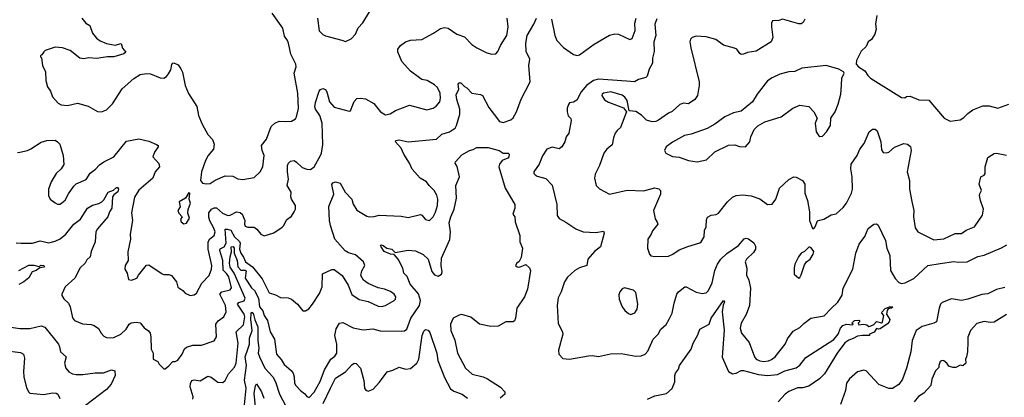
# Model space of a CAD drawing. Extents: x 2199565 to 2323334, y 894172 to 1018966.
# Tile 186 of 256: x 2232853 to 2240717, y 975851 to 978872. Entities that reach past the tile are written whole.
import ezdxf

# ---------------------------------------------------------------- set-up
doc = ezdxf.new("R2010")
doc.units = 0

msp = doc.modelspace()

# ---------------------------------------------------------------- linework, layer by layer
at = {"layer": '0CON10XD'}
for points in [[(2232825, 977085.5), (2232864.5, 977084.5), (2232955, 977084.6), (2233015, 977102.5), (2233086.7, 977086.7), (2233135, 977100), (2233175, 977119.1), (2233220, 977155), (2233285, 977236.2), (2233339.4, 977275), (2233394, 977365), (2233435, 977389.2), (2233485, 977401.9), (2233508.8, 977415), (2233525, 977430), (2233558.8, 977491.2), (2233602.4, 977507.6), (2233625, 977528.6), (2233635, 977528.2), (2233641.8, 977515), (2233636.5, 977495), (2233605, 977469.6), (2233595, 977454), (2233587.7, 977365), (2233568.8, 977335), (2233556.2, 977293.8), (2233475, 977198.6), (2233461.8, 977175), (2233455.5, 977094.5), (2233423.1, 977016.9), (2233415.8, 976975), (2233388.1, 976951.9), (2233375.7, 976925), (2233335, 976885.8), (2233292.9, 976805), (2233215, 976733.8), (2233188.8, 976675), (2233188.8, 976665), (2233205, 976640), (2233243.4, 976603.4), (2233255.6, 976575), (2233275, 976487.5), (2233291.2, 976465), (2233355, 976440), (2233424.5, 976434.5), (2233446.3, 976426.3), (2233482.6, 976402.6), (2233502.9, 976365), (2233525, 976340), (2233545, 976330), (2233575, 976325.8), (2233605, 976329.4), (2233660, 976355), (2233704.2, 976395), (2233727.5, 976435), (2233743.7, 976446.3), (2233785, 976452.5), (2233815, 976446), (2233847.3, 976407.3), (2233882.4, 976382.4), (2233895.7, 976365), (2233901.4, 976335), (2233902, 976235), (2233920, 976205), (2233920, 976155), (2233956.4, 976136.4), (2233967.5, 976115), (2234005, 976080), (2234015, 976080), (2234045, 976103.3), (2234075, 976136.7), (2234095, 976136.7), (2234115, 976148.8), (2234151.4, 976195), (2234170, 976240), (2234185, 976252.5), (2234235, 976268.6), (2234305, 976267.5), (2234407, 976303), (2234424.1, 976335.9), (2234419.4, 976435), (2234437.8, 976462.2), (2234484.3, 976495), (2234501.1, 976535), (2234496.9, 976585), (2234451.1, 976675), (2234466.5, 976693.5), (2234535, 976711.5), (2234544.6, 976725.4), (2234524.3, 976815), (2234505, 976842.6), (2234476.9, 976866.9), (2234475.8, 976945), (2234451.4, 977025), (2234455, 977040), (2234485, 977055.7), (2234501.2, 977085), (2234492.9, 977195), (2234513.8, 977196.2), (2234538.8, 977188.8), (2234568.1, 977135), (2234608.4, 977098.4), (2234613.1, 977085), (2234609.7, 977035), (2234619.2, 977005), (2234641.5, 976971.5), (2234656.2, 976935), (2234711.1, 976895), (2234788.5, 976798.5), (2234845, 976685.7), (2234895, 976670.5), (2234935, 976650), (2234997.3, 976647.3), (2235025, 976636.2), (2235071.2, 976595), (2235115, 976542.5), (2235135, 976543.8), (2235161.2, 976558.8), (2235192.5, 976595), (2235248.3, 976681.7), (2235268.2, 976735), (2235270.6, 976839.4), (2235345, 976872.5), (2235365, 976872.5), (2235428.8, 976825), (2235477.7, 976747.7), (2235504.5, 976674.5), (2235565, 976634.4), (2235635, 976618), (2235715, 976581.1), (2235745, 976577.8), (2235775, 976584.4), (2235843.8, 976625), (2235853.9, 976636.1), (2235857.5, 976655), (2235843.8, 976675), (2235815, 976697.5), (2235765.6, 976715.6), (2235715, 976727.5), (2235635, 976762), (2235598.3, 976788.3), (2235578.8, 976825), (2235586.1, 976863.9), (2235609.4, 976905), (2235598.1, 976935), (2235535, 976991.5), (2235477.8, 977007.8), (2235452.8, 977022.8), (2235370, 977115), (2235334.7, 977225), (2235327.8, 977265), (2235322.9, 977377.1), (2235361.4, 977475), (2235346.1, 977553.9), (2235355, 977565.7), (2235375, 977574.4), (2235411.2, 977565), (2235452, 977492), (2235505.6, 977435), (2235517.5, 977395), (2235545, 977348.8), (2235625, 977298.8), (2235645, 977293.8), (2235685, 977297.1), (2235725, 977307.8), (2235900.9, 977300.9), (2235955, 977288.6), (2236055, 977312), (2236065, 977308.8), (2236095, 977273.8), (2236125, 977266.2), (2236155, 977294), (2236175, 977331.2), (2236189.1, 977385), (2236192.1, 977435), (2236185, 977466.7), (2236164.2, 977505), (2236122.5, 977545), (2236101.2, 977575), (2236051.4, 977605), (2235987.8, 977675), (2235966.5, 977725), (2235920.4, 977795), (2235898.5, 977845), (2235855.7, 977895), (2235856, 977905), (2235885, 977910), (2235955, 977894.5), (2236183, 977917), (2236225, 977955.7), (2236285.4, 977974.6), (2236310.7, 977989.3), (2236330, 978005), (2236341.4, 978025), (2236367.5, 978115), (2236368.5, 978155), (2236345, 978234), (2236338.1, 978271.9), (2236361.2, 978315), (2236353.8, 978356.2), (2236363, 978367), (2236375, 978366.7), (2236405, 978336.7), (2236425, 978327.5), (2236464.4, 978284.4), (2236533.7, 978273.7), (2236550, 978265), (2236600.1, 978170.1), (2236685, 978058.1), (2236715, 978050), (2236775, 978071.1), (2236794, 978086), (2236820.5, 978135), (2236857.8, 978235), (2236928.9, 978375), (2236920, 978505), (2236926.2, 978555), (2236897.4, 978617.4), (2236894.5, 978684.5), (2236905.8, 978745), (2236959.5, 978835), (2236980.6, 978885)], [(2232941.8, 977838.2), (2233025, 977892.9), (2233070, 977905), (2233135, 977906.9), (2233155.5, 977895.5), (2233172.5, 977875), (2233200, 977785), (2233206.1, 977713.9), (2233185, 977677.5), (2233145, 977642.5), (2233103.8, 977575), (2233083.8, 977515), (2233083.3, 977465), (2233096.7, 977436.7), (2233135, 977406.7), (2233155, 977396.2), (2233175, 977396.2), (2233215, 977428.8), (2233241.3, 977478.7), (2233285, 977540.8), (2233305, 977557.5), (2233385, 977593.3), (2233415, 977643.3), (2233459.2, 977675), (2233490.5, 977709.5), (2233525, 977735.6), (2233605.3, 977774.7), (2233705, 977901.2), (2233805, 977917.5), (2233885, 977899.2), (2233945, 977872.5), (2233957.5, 977865), (2233960, 977855), (2233928.8, 977811.2), (2233916.7, 977775), (2233965, 977722.5), (2233970, 977695), (2233935.8, 977655), (2233917.5, 977605), (2233805, 977508.1), (2233768.5, 977451.5), (2233745.7, 977325.7), (2233754, 977265), (2233735.9, 977155.9), (2233737.1, 977115), (2233715.8, 977015), (2233720, 976945), (2233694, 976905), (2233693.8, 976875), (2233710, 976845), (2233723, 976793), (2233747, 976787), (2233788.8, 976805), (2233801.2, 976828.8), (2233865, 976908.8), (2233885, 976912), (2233989.7, 976839.7), (2234005, 976832.5), (2234045, 976832.5), (2234065.6, 976825.6), (2234104, 976775), (2234115, 976732.5), (2234155, 976706.2), (2234175, 976684), (2234213.8, 976666.2), (2234245, 976670), (2234263.8, 976685), (2234307.1, 976765), (2234367.1, 976825), (2234383.7, 976876.3), (2234386.4, 976905), (2234357.5, 977035), (2234358.8, 977095), (2234370.6, 977119.4), (2234406.2, 977145), (2234413.4, 977175), (2234404.7, 977205), (2234371.7, 977261.7), (2234363.2, 977293.2), (2234362.5, 977327.5), (2234385, 977355.4), (2234405, 977366), (2234425, 977365.4), (2234473.5, 977325), (2234515, 977306), (2234535, 977308.7), (2234583.8, 977333.8), (2234615, 977328.5), (2234629.1, 977315), (2234650.8, 977265), (2234647.5, 977235), (2234655, 977220.8), (2234675, 977211.1), (2234725, 977213.3), (2234746.9, 977196.9), (2234780, 977155), (2234805, 977143.3), (2234883.9, 977166.1), (2234947.9, 977212.1), (2234961.2, 977225), (2234985, 977270), (2235025, 977300), (2235046, 977335), (2235056, 977355), (2235055.6, 977385.6), (2235024.2, 977435), (2235019.2, 977455), (2235022.3, 977492.3), (2234990, 977545), (2235000, 977595), (2234990.5, 977655), (2234991.9, 977705), (2235000, 977725), (2235015, 977738.8), (2235045, 977744.2), (2235065, 977732.9), (2235109.4, 977689.4), (2235145, 977675.6), (2235175.8, 977674.2), (2235205, 977694), (2235256.4, 977785), (2235264.5, 977805), (2235274.5, 977874.5), (2235270, 978045), (2235250.8, 978105), (2235215.5, 978155), (2235210, 978175), (2235215, 978210), (2235245, 978300), (2235255, 978312.9), (2235275, 978322.5), (2235295, 978314.3), (2235306.9, 978295), (2235328.6, 978215), (2235365, 978171.4), (2235485, 978140), (2235496.1, 978143.9), (2235508.3, 978178.3), (2235523.1, 978216.9), (2235545, 978241.2), (2235575, 978244), (2235615, 978238), (2235680.3, 978200.3), (2235735.8, 978135), (2235775, 978110), (2235811.7, 978118.3), (2235855, 978144.2), (2235965, 978188), (2236105, 978151.8), (2236155, 978164.5), (2236178.9, 978181.1), (2236207.5, 978215), (2236214.6, 978245), (2236210.4, 978285), (2236189.1, 978329.1), (2236165, 978351.5), (2236108, 978385), (2236065, 978394.3), (2236045.4, 978405.4), (2235975, 978458.6), (2235905, 978536.2), (2235872, 978615), (2235874.2, 978635.8), (2235894.4, 978665.6), (2235934.4, 978695.6), (2235975, 978709.2), (2236065, 978714.4), (2236156.7, 978763.3), (2236215, 978800), (2236245, 978808.6), (2236275, 978804.3), (2236345, 978756), (2236404.4, 978734.4), (2236465, 978674), (2236505, 978646), (2236585, 978607.5), (2236625, 978596.7), (2236655, 978597.5), (2236672.3, 978617.7), (2236692.5, 978665), (2236743.9, 978746.1), (2236753.6, 978815), (2236746.7, 978885)], [(2233348, 978885), (2233382, 978845), (2233414, 978825), (2233434.2, 978765), (2233466.2, 978725), (2233495, 978702.5), (2233545, 978680.8), (2233615, 978668), (2233662.5, 978682.5), (2233674.3, 978644.3), (2233699.3, 978610.7), (2233685, 978598.8), (2233605, 978573.8), (2233555, 978573.8), (2233465, 978562), (2233405, 978566), (2233365, 978558.8), (2233334.3, 978564.3), (2233255, 978624), (2233195, 978646.2), (2233135, 978651.2), (2233056.1, 978623.9), (2233046.1, 978613.9), (2233030, 978590), (2233020, 978585), (2233020, 978575), (2233027.5, 978567.5), (2233034.4, 978504.4), (2233058, 978455), (2233061.9, 978385), (2233075.9, 978335.9), (2233099.5, 978299.5), (2233114.2, 978254.2), (2233161.2, 978205), (2233185, 978190.8), (2233235, 978184.3), (2233315, 978204), (2233398.8, 978178.8), (2233475, 978136.7), (2233505, 978133.8), (2233545, 978151.2), (2233592.7, 978197.3), (2233672.2, 978317.8), (2233765, 978402.2), (2233815, 978432.2), (2233865, 978440), (2233897.6, 978437.6), (2233975, 978407.5), (2234005, 978404), (2234025, 978416), (2234042.6, 978437.4), (2234058.9, 978471.1), (2234067.6, 978512.4), (2234075, 978523.8), (2234085, 978526.7), (2234119.5, 978509.5), (2234139.5, 978479.5), (2234152.3, 978452.3), (2234174.4, 978344.4), (2234200.3, 978280.3), (2234267.2, 978177.2), (2234281.4, 978105), (2234310.6, 978035), (2234355, 977953.3), (2234392.3, 977912.3), (2234405.9, 977875.9), (2234400, 977835), (2234359.2, 977785), (2234336, 977745), (2234306.2, 977655), (2234297.5, 977585), (2234313, 977563), (2234345, 977557.5), (2234375, 977561.2), (2234415, 977587.5), (2234495, 977621.4), (2234555, 977619.2), (2234595, 977598), (2234635, 977592), (2234725, 977610), (2234774.2, 977655), (2234795.7, 977695), (2234804.3, 977785), (2234788.6, 977825), (2234784.3, 977865), (2234824, 977915), (2234862.4, 978017.6), (2234891.2, 978045), (2234925, 978060), (2234975, 978056.2), (2235025, 978061.2), (2235055, 978078.8), (2235065, 978093.3), (2235078.7, 978161.3), (2235074.5, 978285), (2235044.3, 978445), (2235061.4, 978495), (2235058.9, 978515), (2235018.9, 978595), (2235000, 978685), (2234993.1, 978705), (2234968.8, 978738.8), (2234955.7, 978805), (2234870, 978925)], [(2235230.8, 978885), (2235245, 978782.5), (2235272.7, 978752.7), (2235295, 978743.8), (2235425, 978709.2), (2235455, 978696), (2235500.5, 978719.5), (2235535, 978756.7), (2235555, 978806.7), (2235594.3, 978845.7), (2235646, 978935)], [(2237099.4, 978875), (2237126.7, 978745), (2237142.2, 978705), (2237195, 978648), (2237275, 978594), (2237305, 978584), (2237325, 978591.2), (2237440.6, 978675), (2237565, 978748.8), (2237605, 978757.5), (2237635, 978756.4), (2237725, 978714.3), (2237745, 978721.2), (2237769.4, 978785), (2237766.5, 978843.5), (2237775.5, 978885)], [(2239700, 978905), (2239688.8, 978835), (2239693.3, 978795), (2239683.3, 978755), (2239657.7, 978712.3), (2239630, 978695), (2239615, 978657.5), (2239575, 978620), (2239536.7, 978545), (2239533.3, 978515), (2239552.5, 978495), (2239603.9, 978463.9), (2239626.2, 978425), (2239648.8, 978405), (2239895, 978248.6), (2239923, 978247), (2239935, 978258), (2239965, 978259.5), (2240035, 978231.2), (2240115, 978228.8), (2240235.8, 978085), (2240285, 978059.2), (2240365, 978070.8), (2240395, 978089.4), (2240425, 978121.1), (2240465, 978150.8), (2240545, 978181.4), (2240595, 978181.4), (2240665, 978163.8), (2240752.5, 978195)], [(2237940.5, 978879.5), (2237927.1, 978835), (2237933.3, 978745), (2237917.1, 978695), (2237921.7, 978618.3), (2237907.1, 978565), (2237906, 978525), (2237880, 978475), (2237865, 978420), (2237855, 978410), (2237795.7, 978394.3), (2237762.5, 978375), (2237699.6, 978379.6), (2237475, 978395.7), (2237435.6, 978384.4), (2237381.2, 978345), (2237336.9, 978295), (2237302.7, 978227.3), (2237275, 978212), (2237245, 978205.8), (2237235, 978194), (2237226.2, 978165), (2237225.4, 978135), (2237233.8, 978103.8), (2237255, 978080), (2237256.9, 978065), (2237240, 977965), (2237218.8, 977935), (2237206.7, 977895), (2237182.5, 977855), (2237161.2, 977838.8), (2237105, 977852.9), (2237062, 977835), (2237028.6, 977781.4), (2237002.9, 977715), (2236960, 977655), (2236960.5, 977640.5), (2236969.7, 977629.7), (2236985, 977620), (2237055, 977600), (2237105, 977547.5), (2237144.3, 977394.3), (2237145.7, 977305), (2237161.1, 977281.1), (2237215, 977253.3), (2237295, 977198.9), (2237353.8, 977173.8), (2237455, 977168.9), (2237515, 977180), (2237522, 977165), (2237492, 977055), (2237442.8, 977017.2), (2237390.8, 976955), (2237383.3, 976905), (2237325, 976885.7), (2237286.2, 976865), (2237228.7, 976811.3), (2237204, 976775), (2237177.5, 976695), (2237153.3, 976646.7), (2237144.5, 976585), (2237152.7, 976442.7), (2237187.3, 976375), (2237190, 976355), (2237157, 976227), (2237160, 976195), (2237190.5, 976160.5), (2237245, 976156.2), (2237395, 976184), (2237425, 976186), (2237475, 976177.5), (2237572, 976198), (2237657.7, 976202.3), (2237775, 976180), (2237817.6, 976182.4), (2237848.8, 976195), (2237869.3, 976220.7), (2237912.8, 976317.2), (2237952, 976355), (2237974.2, 976395), (2238015.4, 976434.6), (2238040, 976475), (2238063.1, 976525), (2238079.4, 976605), (2238102.2, 976675), (2238115, 976695.8), (2238165, 976734.2), (2238175, 976734.3), (2238255, 976692.7), (2238305, 976681.8), (2238335, 976685.7), (2238355, 976705.8), (2238385, 976765.8), (2238405.6, 976864.4), (2238426, 976915), (2238453.8, 976955), (2238499.6, 977000.4), (2238592.9, 977065), (2238640.5, 977119.5), (2238655, 977123.8), (2238675, 977118), (2238716.9, 977086.9), (2238731.1, 977061.1), (2238730.8, 977035), (2238715, 977010), (2238658.6, 976955), (2238648, 976935), (2238660.6, 976885), (2238659.1, 976829.1), (2238677.5, 976787.5), (2238690.6, 976725), (2238681.9, 976585), (2238656.2, 976513.8), (2238616.5, 976445), (2238606.7, 976405), (2238618.1, 976365), (2238678.3, 976288.3), (2238722.2, 976175), (2238735.8, 976155), (2238765, 976142.1), (2238795, 976138.2), (2238835, 976141.8), (2238857.4, 976152.6), (2238885.7, 976175), (2238966.7, 976275), (2238985, 976320), (2239030.9, 976379.1), (2239085, 976408.8), (2239115, 976442.5), (2239172, 976485), (2239277, 976503), (2239335, 976560.5), (2239388.8, 976611.2), (2239421.7, 976668.3), (2239430, 976725), (2239507.5, 976875), (2239532.5, 977005), (2239558.8, 977075), (2239602.4, 977137.6), (2239629.5, 977200.5), (2239674.2, 977235.8), (2239695, 977238), (2239708.7, 977228.7), (2239766.9, 977105), (2239778.1, 977045), (2239802.9, 976985), (2239807.3, 976865), (2239845, 976800.8), (2239875, 976768.6), (2239895, 976761.1), (2239925, 976767.1), (2239995, 976801.1), (2240106.2, 976905), (2240205, 976922.3)], [(2239123.8, 978875), (2239111.7, 978848.3), (2239095, 978838.8), (2239075, 978837.5), (2238945, 978876), (2238915, 978864), (2238866.4, 978863.6), (2238858.8, 978845), (2238858.8, 978815), (2238868.8, 978728.8), (2238855, 978694), (2238735, 978620.8), (2238665, 978608.6), (2238635, 978595.8), (2238615, 978594), (2238605, 978600), (2238580, 978635), (2238562.5, 978645), (2238475, 978668), (2238412.7, 978712.7), (2238335.8, 978735.8), (2238255, 978740), (2238225, 978730), (2238210, 978715), (2238204.2, 978695), (2238213.8, 978646.2), (2238278.8, 978375), (2238281.2, 978345), (2238265.7, 978265), (2238245.5, 978234.5), (2238195, 978199.2), (2238155, 978202.9), (2238125, 978194.2), (2238065, 978138.6), (2238035, 978124.4), (2237955, 978067.8), (2237935, 978058.2), (2237904.6, 978055.4), (2237858, 978068), (2237818.8, 978108.8), (2237775, 978136), (2237721.7, 978141.7), (2237704, 978225), (2237685, 978252), (2237665, 978268.1), (2237575, 978295.4), (2237515, 978284.3), (2237504.5, 978275.5), (2237503.1, 978265), (2237525, 978231.4), (2237555, 978211.4), (2237676.2, 978166.2), (2237700, 978135), (2237650.6, 978009.4), (2237625.7, 977985), (2237609.4, 977965), (2237594.6, 977925.4), (2237585, 977870), (2237542, 977835), (2237518, 977805), (2237484.4, 977705.6), (2237449.2, 977635), (2237444.2, 977605), (2237456.2, 977545), (2237485, 977518.8), (2237565, 977476.2), (2237705, 977507.1), (2237835, 977502.9), (2237925, 977527.5), (2237958.8, 977518.8), (2237970, 977505), (2237970, 977475), (2237915.8, 977345), (2237927.7, 977277.7), (2237945, 977252.5), (2237948.8, 977235), (2237906.4, 977183.6), (2237897.5, 977155), (2237870, 977115), (2237866, 977045), (2237883.8, 976995), (2237895, 976983.8), (2237927.7, 976977.7), (2238035, 976980.8), (2238070, 976995), (2238120.3, 977029.7), (2238188.3, 977058.3), (2238285, 977086.2), (2238296.7, 977095), (2238320, 977135), (2238323.6, 977185), (2238335.6, 977215), (2238339.3, 977270.7), (2238347.8, 977292.2), (2238375, 977308.6), (2238415.6, 977314.4), (2238433.8, 977325), (2238505.4, 977414.6), (2238547.4, 977452.6), (2238575, 977464.4), (2238625, 977470), (2238695, 977462.2), (2238765, 977438.6), (2238825, 977394.4), (2238862.5, 977395), (2238892.9, 977435), (2238922.5, 977525), (2238995, 977594), (2239035, 977613.8), (2239055, 977612.5), (2239106.1, 977586.1), (2239123.3, 977555), (2239124, 977485), (2239144.1, 977424.1), (2239161.2, 977335), (2239162, 977265), (2239185, 977200), (2239195, 977200), (2239206.7, 977215), (2239225, 977262.5), (2239245, 977267.5)], [(2238265, 977733.8), (2238339.7, 977750.3), (2238405, 977813.8), (2238515, 977868), (2238565, 977871.2), (2238603, 977857), (2238650, 977855), (2238683.3, 977895), (2238693.3, 977935), (2238717.9, 977992.1), (2238748.3, 978021.7), (2238805.7, 978054.3), (2238935, 978094), (2239028.8, 978165), (2239085, 978188.6), (2239155, 978176.7), (2239196.2, 978135), (2239221.2, 978085), (2239205.8, 978044.2), (2239213.3, 977975), (2239235, 977942), (2239245, 977936), (2239265, 977940), (2239298, 977975), (2239328.8, 978025), (2239331.2, 978085), (2239365.7, 978134.3), (2239390.8, 978195), (2239410.8, 978275), (2239417.5, 978347.5), (2239418.6, 978405), (2239437.5, 978445), (2239432.5, 978455), (2239395, 978476), (2239295, 978505.5), (2239100, 978485), (2239045, 978457.5), (2238995, 978454.5), (2238925, 978435.6), (2238863.1, 978406.9), (2238825, 978381.4), (2238742.8, 978277.2), (2238705, 978213.8), (2238615, 978141.2), (2238555, 978125.8), (2238485, 978094.3), (2238405, 978035.6), (2238345, 978002.5), (2238215, 977955.6), (2238163.9, 977946.1), (2238068.2, 977891.8), (2238015.9, 977854.1), (2238003.8, 977825), (2238015, 977803.3), (2238067.7, 977777.7), (2238121.2, 977771.2), (2238195, 977746), (2238265, 977733.8)], [(2239245, 977267.5), (2239275, 977276.7), (2239335, 977310), (2239375, 977317.5), (2239431.2, 977368.8), (2239456.4, 977403.6), (2239497.1, 977482.9), (2239504.5, 977515.5), (2239501.5, 977615), (2239490.9, 977679.1), (2239494.5, 977715), (2239541.1, 977785), (2239563.6, 977836.4), (2239598.7, 977881.3), (2239638.8, 977975), (2239665, 977996.7), (2239685, 977996.7), (2239701.7, 977981.7), (2239731.9, 977895), (2239735, 977830), (2239749.3, 977809.3), (2239775, 977806.2), (2239795, 977812), (2239839.1, 977850.9), (2239915, 977881.2), (2239945, 977876), (2239966.8, 977856.8), (2239972, 977825), (2239941.2, 977655), (2239960, 977585), (2239958.6, 977515), (2239978.5, 977418.5), (2239994, 977345), (2239991.8, 977295), (2240006, 977206), (2240027.5, 977175), (2240155, 977110), (2240235, 977119.4), (2240325, 977162), (2240375, 977162.5), (2240411.7, 977188.3), (2240478.8, 977215), (2240542.1, 977307.9), (2240550.8, 977355), (2240525.8, 977425), (2240520, 977465), (2240521.1, 977478.9), (2240536.2, 977505), (2240517.1, 977555), (2240530, 977615), (2240555, 977628.8), (2240565, 977642.5), (2240564.4, 977695), (2240585, 977770), (2240635, 977801.2), (2240653.6, 977803.6), (2240735, 977788.8)], [(2232835, 977810), (2232855, 977812.9), (2232915, 977825.7), (2232941.8, 977838.2)], [(2234236.4, 975835), (2234237.5, 975855), (2234215.4, 975935), (2234217.5, 975962.5), (2234228, 975985), (2234245, 975991.9), (2234295, 975983.5), (2234355, 976020.5), (2234381.7, 976011.7), (2234435, 975972.1), (2234475, 975968.1), (2234493.1, 975985), (2234520.1, 976039.9), (2234568.3, 976091.7), (2234582.8, 976125), (2234597.5, 976285), (2234583.1, 976375), (2234639.3, 976430.8), (2234650, 976495), (2234646.9, 976515), (2234593.2, 976596.7), (2234601.8, 976608.2), (2234645, 976622.8), (2234653, 976645), (2234565.3, 976845), (2234532.8, 976892.8), (2234528.3, 976925), (2234532.8, 976975), (2234544.2, 977015), (2234540.6, 977055), (2234557.4, 977057.4), (2234565.6, 977045), (2234566.6, 977005), (2234588.6, 976945), (2234594.4, 976895), (2234618, 976868), (2234655, 976866.7), (2234661.5, 976861.5), (2234653.5, 976805), (2234705, 976727.8), (2234728.8, 976705), (2234759.5, 976645), (2234768.1, 976575), (2234793.7, 976543.7), (2234806.2, 976505), (2234831.9, 976465), (2234852.3, 976375), (2234887.5, 976315), (2234903.8, 976195), (2234942.2, 976152.2), (2234965, 976113.6), (2235021.2, 976065), (2235036.2, 976045), (2235045.4, 976015), (2235046.5, 975965), (2235057.8, 975945), (2235095, 975904.4), (2235129.7, 975879.7), (2235146.1, 975856.1), (2235165, 975850), (2235205, 975892), (2235252.8, 975977.2), (2235288.1, 976071.9), (2235339.2, 976155), (2235370, 976180), (2235385.8, 976205), (2235386.9, 976275), (2235370.5, 976345), (2235380.9, 976399.1), (2235406.2, 976445), (2235435, 976448.6), (2235515, 976407.9), (2235595, 976391.8), (2235672.1, 976397.9), (2235731.7, 976381.7), (2235905, 976380), (2235925, 976381.9), (2235945, 976396), (2235978.2, 976485), (2236046.1, 976585), (2236055.3, 976625), (2236038.2, 976678.2), (2235970.9, 976755), (2235948, 976818), (2235922, 976845), (2235912.9, 976885), (2235876.3, 976956.3), (2235844.2, 976994.2), (2235815, 976996.2), (2235765, 977017.2), (2235739.3, 977055), (2235734.8, 977065.2), (2235740, 977070), (2235755, 977066.6), (2235784.3, 977044.3), (2235825.8, 977035), (2235850.5, 977010.5), (2235955, 977027.5), (2236015, 977024), (2236075, 976993.8), (2236115, 976956.2), (2236145, 976856.7), (2236165, 976830), (2236195, 976820.8), (2236220.8, 976835), (2236227.8, 976855), (2236218.5, 976905), (2236221.5, 976965), (2236287.9, 977112.1), (2236294.3, 977175), (2236283.6, 977246.4), (2236295.4, 977295), (2236323.9, 977355), (2236342.3, 977445), (2236336.9, 977545), (2236365.3, 977615.3), (2236346, 977696), (2236330.8, 977725), (2236333.8, 977735), (2236385, 977791.2), (2236444.4, 977825.6), (2236475, 977832.5), (2236505, 977848), (2236595, 977850), (2236682.5, 977825), (2236715, 977803.8), (2236754.4, 977804.4), (2236763.1, 977795), (2236760.4, 977775), (2236751.1, 977765), (2236705.5, 977744.5), (2236684.4, 977715), (2236680, 977695), (2236729.2, 977525), (2236806.4, 977393.6), (2236808.8, 977365), (2236792.5, 977315), (2236806.7, 977295), (2236810, 977255), (2236847.5, 977145), (2236846.7, 977095), (2236868.8, 977045), (2236859.5, 976970.5), (2236843.3, 976936.7), (2236823.3, 976925), (2236813.3, 976905), (2236825, 976893.8), (2236845, 976893.3), (2236895, 976913.3), (2236925, 976887.5), (2236933.3, 976865), (2236910, 976715), (2236885.8, 976655), (2236822.5, 976565), (2236812.5, 976485), (2236805, 976463.3), (2236795, 976454), (2236735, 976454), (2236675, 976420), (2236615, 976417.5), (2236525, 976437.1), (2236455, 976492.2), (2236385, 976512.2), (2236362.2, 976507.8), (2236315, 976482.9), (2236294.5, 976435), (2236295.5, 976385), (2236328, 976308), (2236350.4, 976205), (2236413, 976083), (2236466.9, 976036.9), (2236554.6, 976014.6), (2236588.7, 975998.7), (2236692.2, 975932.2), (2236728.6, 975895), (2236728.8, 975875), (2236689.2, 975845)], [(2234165, 977238.8), (2234185, 977243.8), (2234208.8, 977285), (2234196, 977325), (2234197.7, 977352.3), (2234216.2, 977405), (2234207.5, 977435), (2234211.7, 977481.7), (2234205, 977490), (2234176.7, 977443.3), (2234126.2, 977415), (2234133.8, 977375), (2234116.7, 977345), (2234124, 977324), (2234150, 977295), (2234137, 977273), (2234143.3, 977255), (2234165, 977238.8)], [(2239075, 976803.3), (2239085, 976810), (2239095, 976830), (2239120, 976910), (2239136.1, 976933.9), (2239167.5, 976955), (2239191.2, 976995), (2239195, 977017.5), (2239175, 977047.5), (2239165, 977052.5), (2239155, 977052.5), (2239122.3, 977017.7), (2239095, 977003.3), (2239074, 976975), (2239044, 976915), (2239037.5, 976887.5), (2239040, 976835), (2239075, 976803.3)], [(2240205, 976922.3), (2240315, 976936.2), (2240355, 976930.8), (2240420, 976935), (2240505, 976976.7), (2240555, 976987.8), (2240695, 977047.1), (2240738.3, 977071.7)], [(2232845, 976866.5), (2232925, 976908.5), (2232965, 976908), (2233005, 976896.7), (2233023.3, 976906.7), (2233046.7, 976905), (2233050, 976895), (2233045, 976891.2), (2233013, 976887), (2232985, 976866.2), (2232952.5, 976855), (2232924.5, 976805.5), (2232886, 976774), (2232845, 976752.8)], [(2237735, 976513.8), (2237765, 976526.7), (2237785.7, 976555), (2237790, 976595), (2237775, 976690), (2237755, 976707.5), (2237683.6, 976726.4), (2237665, 976717.5), (2237646.7, 976695), (2237639.3, 976670.7), (2237640, 976635), (2237663.8, 976575), (2237685, 976546.7), (2237715, 976521.2), (2237735, 976513.8)], [(2240721.7, 976728.3), (2240655, 976713.3), (2240585, 976677.7), (2240537.1, 976672.9), (2240426.2, 976635), (2240375, 976626.4), (2240295, 976638.5), (2240220.6, 976609.4), (2240206.9, 976595), (2240197.1, 976565), (2240175.7, 976454.3), (2240155, 976442.9), (2240062.4, 976417.6), (2240014.4, 976385.6), (2239981.2, 976305), (2239970.4, 976215), (2239936.2, 976085), (2239902.7, 975995), (2239875, 975953.3), (2239825, 975922.5), (2239795, 975921.5), (2239715, 975954.2), (2239615, 976064), (2239595, 976067.5), (2239544.2, 976055.8), (2239480.3, 975999.7), (2239455.8, 975965), (2239447.8, 975905), (2239407.6, 975792.4)], [(2237866.2, 975835), (2237926.8, 975863.2), (2238017.9, 975882.1), (2238065, 975921.2), (2238086.7, 975975), (2238084.4, 976025), (2238090, 976045), (2238114.2, 976075), (2238123.4, 976106.6), (2238215, 976236.7), (2238231.2, 976285), (2238269.1, 976350.9), (2238285, 976396.7), (2238360, 976435), (2238375.6, 976485), (2238475, 976626.7), (2238483.3, 976615), (2238470.9, 976589.1), (2238463.3, 976535), (2238480.9, 976389.1), (2238462.8, 976172.8), (2238515, 976056.2), (2238545, 976038.1), (2238575, 976043.8), (2238614.8, 976065.2), (2238635, 976066.3), (2238755, 976033.5), (2238825.3, 976025.3), (2238905.5, 976034.5), (2238965, 976061.6), (2239055, 976085.5), (2239085, 976108.5), (2239131.3, 976168.7), (2239355.3, 976314.7), (2239389.2, 976355), (2239410, 976405), (2239427.5, 976425), (2239456.4, 976436.4), (2239505, 976430), (2239510, 976435), (2239500, 976445), (2239520, 976465), (2239555, 976467.5), (2239560, 976465), (2239560, 976455), (2239550, 976445), (2239555, 976430), (2239593, 976437), (2239619.5, 976429.5), (2239635, 976417.5), (2239645, 976420), (2239676.1, 976433.9), (2239695, 976457.5), (2239735, 976448), (2239745, 976452), (2239754.4, 976504.4), (2239740, 976525), (2239741.1, 976535), (2239765, 976560.8), (2239800, 976575), (2239826.2, 976575), (2239815.4, 976564.6), (2239790.6, 976559.4), (2239780.6, 976545), (2239775.6, 976515), (2239802.4, 976472.4), (2239798.5, 976455), (2239785, 976439.2), (2239725, 976399.2), (2239715, 976396), (2239695, 976402.5), (2239677, 976373), (2239640, 976355), (2239640, 976345), (2239585, 976346.7), (2239545, 976340.8), (2239509.6, 976320.4), (2239475, 976309.3), (2239443.2, 976286.8), (2239382.4, 976205), (2239281.3, 976038.7), (2239241.5, 975998.5), (2239155, 975940.2), (2239105, 975927.9), (2239065, 975926.7), (2238995, 975896.3), (2238966.8, 975875), (2238912.1, 975815)], [(2234645.5, 975765), (2234661.6, 975925), (2234648.4, 975988.4), (2234663.8, 976105), (2234653.4, 976175), (2234674.8, 976235), (2234689.1, 976275), (2234687.5, 976325), (2234709.3, 976385), (2234699.1, 976475), (2234700.6, 976519.4), (2234705, 976532.7), (2234717.8, 976525), (2234731.6, 976471.6), (2234755.8, 976415), (2234755.2, 976305.2), (2234762.5, 976245), (2234758.5, 976205), (2234768.6, 976175), (2234810.8, 976085), (2234875.5, 976015), (2234895.3, 975975.3), (2234928.2, 975875), (2234976.4, 975786.4)], [(2240735, 976514.4), (2240636.8, 976453.2), (2240605, 976450.6), (2240555, 976457.1), (2240497.9, 976442.1), (2240448.1, 976385), (2240425, 976333.3), (2240425.4, 976295.4), (2240422.5, 976215), (2240416.4, 976173.6), (2240407.5, 976155), (2240410, 976125), (2240405, 976117.5), (2240385, 976103.3), (2240365, 976107.5), (2240329.3, 976090.7), (2240305, 976088.8), (2240275, 976101.2), (2240258.8, 976125), (2240235, 976143.8), (2240220, 976145), (2240205, 976136.7), (2240193.8, 976105), (2240195, 976090), (2240167.7, 976062.3), (2240137.5, 975995), (2240129.2, 975945), (2240075.5, 975884.5), (2240032.4, 975857.6), (2239998.1, 975815)], [(2232765, 976415.7), (2232855, 976401.5), (2232935, 976402.5), (2233025, 976422.9), (2233052.4, 976412.4), (2233161.4, 976275), (2233171.4, 976255), (2233178.8, 976215), (2233223.8, 976175), (2233211.2, 976125), (2233220, 976085), (2233246, 976055), (2233275, 976040), (2233305, 976032.7), (2233356.9, 976033.1), (2233455, 976045.6), (2233523.2, 976046.8), (2233585, 976070), (2233612.3, 976062.3), (2233614.3, 976025), (2233584.3, 975955), (2233545.3, 975914.7), (2233378, 975785)], [(2235277.7, 975802.3), (2235335.8, 975924.2), (2235374.5, 976005), (2235455.5, 976055), (2235505, 976111.5), (2235525, 976124.4), (2235540.3, 976120.3), (2235574.6, 976084.6), (2235602.5, 975985), (2235606.7, 975925), (2235618.3, 975908.3), (2235635, 975900), (2235675, 975916.7), (2235726.8, 975973.2), (2235786.7, 976055), (2235833, 976067), (2235885, 976091.2), (2235935, 976076), (2235975, 976082.5), (2236024.4, 976125), (2236042.1, 976155), (2236068.2, 976345), (2236080.4, 976379.6), (2236095, 976394.3), (2236115, 976387.5), (2236129.3, 976369.3), (2236183.6, 976205), (2236193.6, 976145), (2236245, 976009.4), (2236295, 975917.5), (2236320.8, 975900.8), (2236385.9, 975875.9), (2236429.2, 975845)], [(2232735, 976224.2), (2232860.2, 976210.2), (2232884.4, 976195), (2232891.8, 976165), (2232882.7, 976057.3), (2232884.7, 976015), (2232907.7, 975927.7), (2232925, 975891.2), (2232935, 975884.6), (2233045, 975873.8), (2233115, 975887.1), (2233144.4, 975884.4), (2233157.5, 975875), (2233172.3, 975842.3)], [(2234734.9, 975775), (2234726.7, 975885), (2234735, 975943.8), (2234745, 975960), (2234785, 975894.3), (2234803.5, 975845)]]:
    msp.add_lwpolyline(points, dxfattribs=at)

doc.saveas('drawing.dxf')
